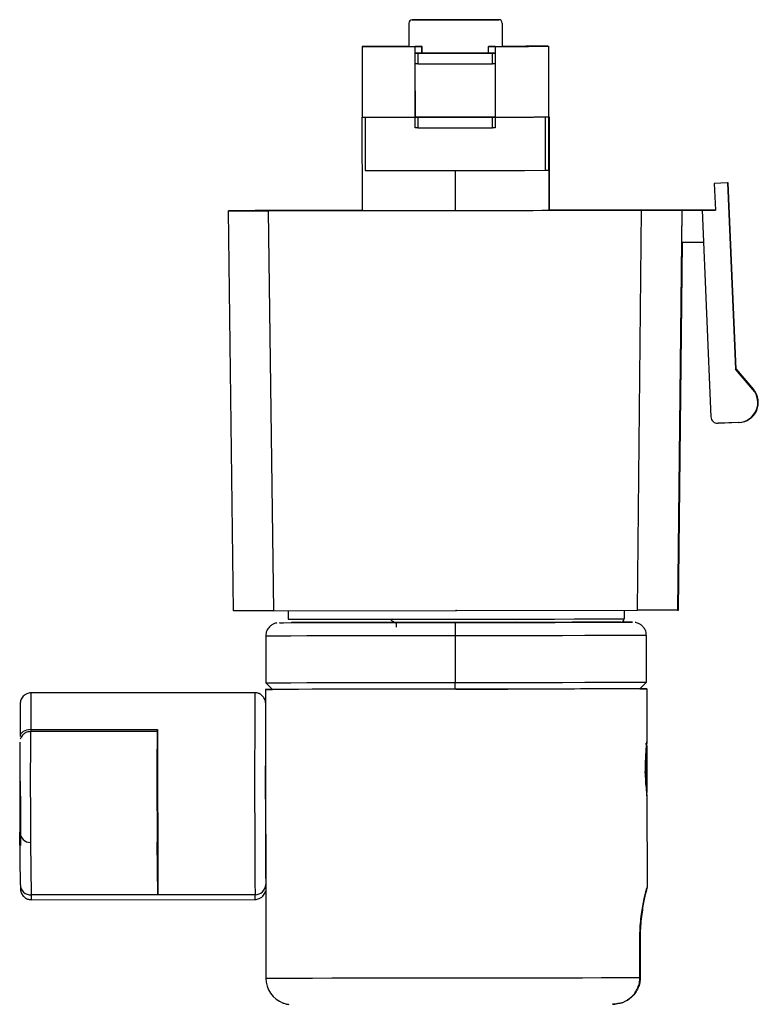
# Model space of a CAD drawing. Header units: millimetres. Extents: x -319 to -22, y 89 to 341.
# Tile 17 of 20: x -286 to -230, y 267 to 341. Entities that reach past the tile are written whole.
import ezdxf

# ---------------------------------------------------------------- set-up
doc = ezdxf.new("R2010")
doc.units = ezdxf.units.MM
doc.header["$PDSIZE"] = -1

msp = doc.modelspace()

# ---------------------------------------------------------------- linework, layer by layer
at = {"color": 7, "linetype": 'Continuous', "lineweight": 25}
for p, q in [((-256.388, 340.777), (-256.385, 339.027)), ((-256.141, 341.027), (-256.143, 341.027)), ((-256.141, 341.027), (-256.135, 341.027)), ((-256.138, 341.027), (-249.638, 341.035)), ((-256.135, 341.027), (-256.138, 341.027)), ((-249.635, 341.035), (-256.135, 341.027)), ((-249.638, 341.035), (-249.635, 341.035)), ((-249.388, 340.785), (-249.385, 339.035)), ((-249.385, 340.785), (-249.388, 340.785)), ((-249.385, 340.785), (-249.383, 339.035)), ((-259.892, 339.022), (-259.886, 333.722)), ((-256.906, 339.026), (-256.878, 339.026)), ((-256.385, 339.027), (-255.885, 339.027)), ((-255.909, 338.527), (-255.91, 339.027)), ((-255.9, 339.027), (-255.91, 339.027)), ((-255.4, 339.028), (-255.9, 339.027)), ((-255.9, 338.527), (-255.9, 339.027)), ((-255.895, 339.027), (-255.395, 339.028)), ((-255.885, 339.027), (-255.895, 339.027)), ((-255.885, 339.027), (-255.885, 339.027)), ((-255.395, 339.028), (-255.4, 339.028)), ((-255.4, 338.527), (-255.4, 339.028)), ((-255.394, 338.527), (-255.395, 339.028)), ((-249.901, 339.034), (-250.401, 339.034)), ((-250.401, 339.034), (-250.395, 339.034)), ((-250.4, 338.534), (-250.401, 339.034)), ((-250.395, 339.034), (-249.895, 339.034)), ((-249.91, 339.034), (-249.903, 333.734)), ((-249.91, 339.034), (-249.901, 339.034)), ((-249.895, 339.034), (-249.885, 339.035)), ((-249.885, 339.035), (-249.385, 339.035)), ((-249.385, 339.035), (-249.383, 339.035)), ((-248.878, 339.036), (-248.906, 339.035)), ((-248.878, 339.035), (-248.878, 339.036)), ((-245.886, 333.739), (-245.892, 339.039)), ((-255.907, 338.527), (-255.914, 338.527)), ((-255.913, 337.727), (-255.914, 338.527)), ((-255.307, 338.528), (-255.907, 338.527)), ((-255.711, 338.527), (-255.71, 337.727)), ((-255.295, 338.528), (-255.307, 338.528)), ((-250.495, 338.534), (-255.295, 338.528)), ((-250.507, 338.533), (-250.495, 338.534)), ((-249.909, 338.534), (-250.507, 338.533)), ((-250.495, 338.533), (-250.495, 338.534)), ((-250.118, 337.734), (-250.119, 338.534)), ((-249.914, 338.534), (-249.909, 338.534)), ((-249.914, 338.534), (-249.914, 337.734)), ((-255.903, 333.727), (-255.908, 337.727)), ((-255.894, 333.727), (-255.899, 337.727)), ((-249.914, 337.734), (-249.908, 337.734)), ((-259.905, 333.722), (-259.655, 333.722)), ((-259.886, 333.722), (-259.905, 333.722)), ((-259.905, 333.722), (-259.897, 326.722)), ((-259.655, 333.722), (-259.65, 329.722)), ((-255.897, 333.727), (-255.915, 333.727)), ((-255.914, 332.927), (-255.915, 333.727)), ((-249.903, 333.734), (-255.897, 333.727)), ((-255.712, 333.727), (-255.711, 332.927)), ((-250.119, 332.934), (-250.12, 333.734)), ((-249.915, 333.734), (-249.903, 333.734)), ((-249.915, 333.734), (-249.914, 332.934)), ((-249.91, 333.734), (-249.909, 332.934)), ((-246.155, 333.739), (-246.15, 329.739)), ((-246.155, 333.739), (-245.905, 333.739)), ((-245.905, 333.739), (-245.867, 333.74)), ((-245.905, 333.739), (-245.9, 329.739)), ((-245.867, 333.74), (-245.886, 333.74)), ((-245.867, 333.74), (-245.858, 326.74)), ((-249.914, 332.934), (-249.909, 332.934)), ((-252.9, 329.73), (-252.897, 326.73)), ((-246.15, 329.739), (-245.9, 329.739)), ((-245.9, 329.739), (-245.881, 329.739)), ((-245.881, 329.739), (-245.877, 326.739)), ((-232.473, 328.795), (-233.472, 328.752)), ((-233.472, 328.752), (-233.387, 326.754)), ((-232.437, 328.796), (-232.473, 328.795)), ((-232.473, 328.795), (-231.88, 314.824)), ((-231.844, 314.825), (-232.437, 328.796)), ((-269.839, 326.711), (-269.916, 326.709)), ((-269.528, 296.71), (-269.916, 326.709)), ((-267.74, 326.714), (-267.814, 326.712)), ((-263.296, 326.718), (-267.796, 326.712)), ((-266.924, 326.713), (-238.924, 326.747)), ((-266.924, 326.713), (-266.537, 296.713)), ((-259.897, 326.723), (-266.831, 326.715)), ((-266.318, 326.714), (-239.518, 326.746)), ((-259.897, 326.723), (-266.236, 326.716)), ((-263.296, 326.717), (-263.296, 326.718)), ((-259.897, 326.722), (-252.897, 326.73)), ((-259.818, 326.722), (-259.806, 326.722)), ((-245.877, 326.739), (-245.858, 326.74)), ((-238.831, 326.749), (-245.858, 326.74)), ((-239.437, 326.748), (-245.858, 326.74)), ((-243.035, 326.743), (-237.955, 326.749)), ((-237.997, 326.748), (-242.991, 326.743)), ((-242.991, 326.743), (-242.989, 326.743)), ((-242.989, 326.743), (-237.994, 326.749)), ((-242.989, 326.743), (-242.989, 326.743)), ((-237.961, 326.749), (-242.967, 326.743)), ((-242.967, 326.743), (-242.964, 326.743)), ((-242.964, 326.743), (-237.958, 326.749)), ((-242.964, 326.743), (-242.964, 326.743)), ((-239.437, 326.748), (-239.437, 326.748)), ((-239.236, 296.746), (-238.924, 326.747)), ((-238.014, 326.748), (-237.994, 326.749)), ((-237.994, 326.749), (-234.386, 326.753)), ((-237.991, 326.75), (-237.941, 326.75)), ((-234.353, 326.754), (-237.961, 326.749)), ((-237.961, 326.749), (-237.941, 326.75)), ((-235.898, 326.751), (-237.098, 326.75)), ((-237.094, 326.75), (-237.098, 326.75)), ((-237.094, 326.75), (-237.094, 326.75)), ((-237.057, 326.75), (-237.061, 326.75)), ((-237.057, 326.75), (-235.857, 326.752)), ((-237.057, 326.75), (-237.057, 326.75)), ((-235.916, 326.751), (-236.228, 296.75)), ((-235.898, 326.751), (-236.074, 309.752)), ((-235.916, 326.751), (-235.898, 326.751)), ((-235.857, 326.752), (-235.839, 326.752)), ((-235.857, 326.752), (-235.857, 326.752)), ((-235.839, 326.752), (-235.839, 326.752)), ((-234.388, 326.753), (-233.387, 326.754)), ((-234.386, 326.753), (-234.388, 326.753)), ((-234.388, 326.753), (-233.73, 311.242)), ((-234.352, 326.754), (-234.353, 326.754)), ((-233.387, 326.755), (-234.352, 326.754)), ((-236.154, 296.752), (-235.864, 324.351)), ((-236.036, 309.753), (-235.882, 324.351)), ((-235.923, 324.351), (-234.286, 324.353)), ((-231.844, 314.825), (-231.88, 314.824)), ((-230.571, 313.31), (-231.88, 314.824)), ((-231.844, 314.825), (-230.536, 313.311)), ((-230.571, 313.31), (-230.536, 313.311)), ((-231.642, 310.831), (-233.209, 310.764)), ((-233.209, 310.764), (-233.173, 310.765)), ((-231.607, 310.831), (-233.173, 310.765)), ((-231.607, 310.831), (-231.642, 310.831)), ((-236.074, 309.752), (-236.036, 309.753)), ((-236.074, 309.753), (-236.036, 309.753)), ((-266.537, 296.713), (-239.236, 296.746)), ((-265.441, 296.715), (-265.44, 296.066)), ((-240.241, 296.745), (-240.24, 296.096)), ((-236.228, 296.75), (-236.154, 296.752)), ((-257.754, 296.021), (-257.757, 296.019)), ((-257.645, 296.084), (-257.745, 296.026)), ((-257.34, 295.825), (-257.34, 295.47)), ((-248.279, 295.836), (-248.345, 295.875)), ((-267.114, 294.814), (-267.109, 291.314)), ((-252.913, 294.83), (-252.909, 291.33)), ((-238.559, 291.348), (-238.564, 294.848)), ((-267.109, 291.314), (-266.609, 290.814)), ((-252.906, 290.83), (-252.909, 291.33)), ((-239.059, 290.848), (-238.559, 291.348)), ((-267.934, 290.563), (-284.733, 290.542)), ((-267.134, 290.814), (-267.128, 285.989)), ((-247.917, 290.831), (-247.944, 290.847)), ((-238.534, 290.848), (-238.529, 286.873)), ((-285.54, 289.061), (-285.544, 287.279)), ((-275.267, 287.656), (-284.767, 287.644)), ((-284.746, 287.797), (-275.246, 287.808)), ((-275.267, 287.652), (-275.248, 287.384)), ((-275.246, 287.808), (-275.221, 275.405)), ((-238.531, 286.359), (-238.534, 286.361)), ((-238.531, 286.427), (-238.531, 286.359)), ((-238.526, 285.877), (-238.53, 285.817)), ((-238.53, 285.817), (-238.53, 284.789)), ((-238.524, 284.907), (-238.526, 285.877)), ((-238.522, 283.338), (-238.525, 286.096)), ((-238.53, 284.907), (-238.524, 284.907)), ((-238.53, 284.789), (-238.527, 283.82)), ((-238.524, 283.879), (-238.524, 284.907)), ((-238.527, 283.82), (-238.524, 283.879)), ((-238.527, 283.879), (-238.524, 283.879)), ((-238.55, 283.023), (-238.524, 283.048)), ((-238.524, 282.823), (-238.516, 275.956)), ((-285.522, 276.156), (-285.561, 280.1)), ((-284.761, 279.337), (-284.721, 275.393)), ((-275.221, 275.405), (-275.261, 279.348)), ((-267.123, 279.782), (-267.12, 279.639)), ((-267.092, 279.782), (-267.123, 279.782)), ((-267.12, 279.639), (-267.108, 269.164)), ((-267.921, 275.414), (-284.721, 275.393)), ((-284.715, 275.042), (-267.915, 275.063)), ((-239.05, 269.197), (-239.054, 272.147)), ((-239.032, 272.148), (-239.029, 269.198)), ((-239.029, 269.198), (-239.05, 269.198))]:
    msp.add_line(p, q, dxfattribs=at)
at = {"color": 7, "linetype": 'Continuous'}
for p, q in [((-252.841, 296.731), (-252.83, 296.731)), ((-252.834, 290.831), (-248.966, 290.836)), ((-252.834, 290.831), (-252.823, 290.831)), ((-285.524, 282.791), (-285.547, 285.093)), ((-285.524, 282.791), (-285.523, 279.099))]:
    msp.add_line(p, q, dxfattribs=at)
at = {"color": 7, "linetype": 'Continuous', "lineweight": 25, "flags": 128}
for points in [[(-259.892, 339.022), (-259.825, 339.022), (-259.621, 339.023), (-259.283, 339.023), (-258.819, 339.023), (-258.236, 339.024), (-257.548, 339.025), (-256.767, 339.026), (-255.91, 339.027)], [(-256.385, 339.027), (-256.735, 339.027), (-257.519, 339.026), (-258.211, 339.025), (-258.798, 339.024), (-259.268, 339.023), (-259.61, 339.023), (-259.82, 339.023), (-259.892, 339.022)], [(-256.878, 339.026), (-257.931, 339.025), (-258.726, 339.024), (-259.222, 339.023), (-259.392, 339.023), (-259.23, 339.023), (-258.742, 339.024), (-257.954, 339.024), (-256.906, 339.026)], [(-249.91, 339.034), (-248.683, 339.036), (-247.632, 339.037), (-246.802, 339.038), (-246.227, 339.039), (-245.931, 339.039), (-245.927, 339.039), (-246.215, 339.039), (-246.783, 339.038), (-247.607, 339.038), (-248.652, 339.036), (-249.383, 339.035)], [(-248.906, 339.035), (-248.351, 339.036), (-247.853, 339.037), (-247.421, 339.037), (-247.058, 339.038), (-246.771, 339.038), (-246.563, 339.038), (-246.436, 339.039), (-246.392, 339.039)], [(-246.392, 339.039), (-246.432, 339.039), (-246.555, 339.039), (-246.759, 339.038), (-247.043, 339.038), (-247.401, 339.038), (-247.831, 339.037), (-248.325, 339.037), (-248.878, 339.036)], [(-255.914, 338.527), (-255.911, 338.527), (-255.9, 338.527), (-255.882, 338.527), (-255.857, 338.527), (-255.827, 338.527), (-255.792, 338.527), (-255.753, 338.527), (-255.711, 338.527)], [(-255.711, 338.527), (-255.018, 338.528), (-254.32, 338.529), (-253.619, 338.529), (-252.916, 338.53), (-252.213, 338.531), (-251.512, 338.532), (-250.813, 338.533), (-250.119, 338.534)], [(-250.119, 338.534), (-250.077, 338.534), (-250.038, 338.534), (-250.003, 338.534), (-249.973, 338.534), (-249.948, 338.534), (-249.93, 338.534), (-249.918, 338.534), (-249.914, 338.534)], [(-255.71, 337.727), (-255.752, 337.727), (-255.791, 337.727), (-255.826, 337.727), (-255.856, 337.727), (-255.881, 337.727), (-255.899, 337.727), (-255.91, 337.727), (-255.913, 337.727)], [(-255.71, 337.727), (-255.017, 337.728), (-254.319, 337.729), (-253.618, 337.729), (-252.915, 337.73), (-252.212, 337.731), (-251.511, 337.732), (-250.812, 337.733), (-250.118, 337.734)], [(-249.914, 337.734), (-249.917, 337.734), (-249.929, 337.734), (-249.947, 337.734), (-249.972, 337.734), (-250.002, 337.734), (-250.037, 337.734), (-250.076, 337.734), (-250.118, 337.734)], [(-259.886, 333.722), (-259.819, 333.722), (-259.615, 333.723), (-259.277, 333.723), (-258.812, 333.723), (-258.23, 333.724), (-257.542, 333.725), (-256.761, 333.726), (-255.903, 333.727)], [(-259.655, 333.722), (-259.219, 333.723), (-258.773, 333.723), (-258.316, 333.724), (-257.85, 333.724), (-257.376, 333.725), (-256.894, 333.726), (-256.405, 333.726), (-255.909, 333.727)], [(-255.915, 333.727), (-255.912, 333.727), (-255.901, 333.727), (-255.883, 333.727), (-255.858, 333.727), (-255.828, 333.727), (-255.793, 333.727), (-255.754, 333.727), (-255.712, 333.727)], [(-255.712, 333.727), (-255.019, 333.728), (-254.321, 333.728), (-253.62, 333.729), (-252.917, 333.73), (-252.214, 333.731), (-251.513, 333.732), (-250.814, 333.733), (-250.12, 333.734)], [(-250.12, 333.734), (-250.078, 333.734), (-250.039, 333.734), (-250.004, 333.734), (-249.973, 333.734), (-249.949, 333.734), (-249.931, 333.734), (-249.919, 333.734), (-249.915, 333.734)], [(-249.91, 333.734), (-249.414, 333.735), (-248.924, 333.735), (-248.44, 333.736), (-247.965, 333.736), (-247.498, 333.737), (-247.04, 333.737), (-246.592, 333.738), (-246.155, 333.739)], [(-249.903, 333.734), (-249.043, 333.735), (-248.259, 333.736), (-247.567, 333.737), (-246.98, 333.738), (-246.511, 333.738), (-246.168, 333.739), (-245.958, 333.739), (-245.886, 333.739)], [(-255.711, 332.927), (-255.753, 332.927), (-255.792, 332.927), (-255.827, 332.927), (-255.857, 332.927), (-255.882, 332.927), (-255.9, 332.927), (-255.911, 332.927), (-255.914, 332.927)], [(-255.711, 332.927), (-255.018, 332.928), (-254.32, 332.928), (-253.619, 332.929), (-252.916, 332.93), (-252.213, 332.931), (-251.512, 332.932), (-250.813, 332.933), (-250.119, 332.934)], [(-249.914, 332.934), (-249.918, 332.934), (-249.93, 332.934), (-249.948, 332.934), (-249.973, 332.934), (-250.003, 332.934), (-250.038, 332.934), (-250.077, 332.934), (-250.119, 332.934)], [(-259.65, 329.722), (-258.091, 329.724), (-256.424, 329.726), (-254.684, 329.728), (-252.906, 329.73), (-251.127, 329.732), (-249.384, 329.735), (-247.714, 329.737), (-246.15, 329.739)], [(-259.806, 326.722), (-259.871, 326.722), (-260.068, 326.722), (-260.39, 326.721), (-260.824, 326.721), (-261.353, 326.72), (-261.957, 326.719), (-262.613, 326.719), (-263.296, 326.718)], [(-252.897, 326.73), (-251.531, 326.732), (-250.216, 326.734), (-249.004, 326.735), (-247.941, 326.737), (-247.068, 326.738), (-246.418, 326.739), (-246.016, 326.739), (-245.877, 326.739)], [(-245.858, 326.74), (-245.741, 326.74), (-245.481, 326.74), (-245.128, 326.741), (-244.692, 326.741), (-244.188, 326.742), (-243.629, 326.742), (-243.035, 326.743)], [(-266.06, 295.815), (-266.072, 295.815), (-266.083, 295.815), (-265.797, 295.815), (-265.222, 295.816), (-264.371, 295.817), (-263.262, 295.818), (-261.92, 295.819), (-260.375, 295.821), (-258.662, 295.823), (-256.819, 295.825), (-254.887, 295.828), (-252.909, 295.83)], [(-265.44, 296.066), (-265.29, 296.066), (-264.834, 296.066), (-264.083, 296.067), (-263.054, 296.068), (-261.774, 296.07), (-260.274, 296.071), (-258.591, 296.073), (-256.767, 296.075), (-254.845, 296.078), (-252.875, 296.08), (-250.903, 296.082), (-248.979, 296.085), (-247.151, 296.087), (-245.462, 296.089), (-243.955, 296.091), (-242.667, 296.093), (-241.629, 296.094), (-240.868, 296.095), (-240.438, 296.096)], [(-240.49, 295.846), (-240.647, 295.846), (-241.105, 295.845), (-241.851, 295.844), (-242.869, 295.843), (-244.131, 295.841), (-245.608, 295.839), (-247.263, 295.837), (-249.056, 295.835), (-250.941, 295.832), (-252.874, 295.83), (-254.805, 295.828), (-256.688, 295.826), (-258.477, 295.823), (-260.126, 295.821), (-261.597, 295.82), (-262.851, 295.818), (-263.859, 295.817), (-264.596, 295.816), (-265.043, 295.816), (-265.19, 295.816)], [(-252.909, 295.83), (-250.93, 295.832), (-248.993, 295.835), (-247.142, 295.837), (-245.419, 295.839), (-243.861, 295.841), (-242.504, 295.843), (-241.378, 295.844), (-240.508, 295.846), (-239.913, 295.846), (-239.607, 295.847), (-239.597, 295.847), (-239.883, 295.847), (-240.342, 295.846)], [(-240.438, 296.096), (-240.401, 296.096), (-240.24, 296.096)], [(-252.913, 294.83), (-255.04, 294.827), (-257.117, 294.825), (-259.099, 294.823), (-260.941, 294.82), (-262.603, 294.818), (-264.046, 294.817), (-265.238, 294.815), (-266.154, 294.814), (-266.772, 294.814), (-267.079, 294.814), (-267.114, 294.814)], [(-238.564, 294.848), (-238.609, 294.848), (-238.938, 294.848), (-239.578, 294.847), (-240.514, 294.845), (-241.725, 294.844), (-243.184, 294.842), (-244.859, 294.84), (-246.712, 294.838), (-248.702, 294.835), (-250.785, 294.833), (-252.913, 294.83)], [(-267.109, 291.314), (-267.075, 291.314), (-266.768, 291.314), (-266.15, 291.314), (-265.234, 291.315), (-264.041, 291.317), (-262.598, 291.318), (-260.937, 291.32), (-259.095, 291.323), (-257.113, 291.325), (-255.036, 291.327), (-252.909, 291.33)], [(-252.909, 291.33), (-250.78, 291.333), (-248.698, 291.335), (-246.708, 291.338), (-244.855, 291.34), (-243.18, 291.342), (-241.72, 291.344), (-240.509, 291.345), (-239.574, 291.347), (-238.934, 291.348), (-238.605, 291.348), (-238.559, 291.348)], [(-238.534, 290.848), (-238.699, 290.848), (-239.181, 290.847), (-239.967, 290.846), (-241.041, 290.845), (-242.378, 290.843), (-243.949, 290.841), (-245.718, 290.839), (-247.646, 290.836), (-249.69, 290.834), (-251.804, 290.831), (-253.942, 290.829), (-256.054, 290.826), (-258.095, 290.824), (-260.018, 290.821), (-261.78, 290.819), (-263.343, 290.818), (-264.671, 290.816), (-265.735, 290.815), (-266.51, 290.814), (-266.98, 290.814), (-267.134, 290.814)], [(-267.134, 290.814), (-266.968, 290.814), (-266.609, 290.814)], [(-252.906, 290.83), (-254.958, 290.828), (-256.963, 290.825), (-258.875, 290.823), (-260.653, 290.821), (-262.256, 290.819), (-263.648, 290.817), (-264.799, 290.816), (-265.683, 290.815), (-266.279, 290.814), (-266.576, 290.814), (-266.609, 290.814)], [(-239.059, 290.848), (-239.103, 290.847), (-239.42, 290.847), (-240.037, 290.846), (-240.94, 290.845), (-242.109, 290.843), (-243.517, 290.842), (-245.134, 290.84), (-246.922, 290.837), (-248.842, 290.835), (-250.852, 290.832), (-252.906, 290.83)], [(-239.059, 290.848), (-238.688, 290.848), (-238.534, 290.848)], [(-284.746, 287.797), (-284.902, 287.787), (-285.052, 287.757), (-285.19, 287.709), (-285.311, 287.645), (-285.41, 287.566), (-285.484, 287.477), (-285.529, 287.38), (-285.544, 287.279)], [(-284.746, 287.797), (-284.746, 287.698), (-284.747, 287.644)], [(-238.531, 286.359), (-238.532, 285.869), (-238.532, 285.224), (-238.531, 284.522), (-238.53, 283.869), (-238.528, 283.366), (-238.526, 283.088), (-238.524, 283.078), (-238.522, 283.338)], [(-267.122, 276.179), (-267.117, 275.893), (-267.115, 275.864)], [(-267.915, 275.063), (-267.917, 275.106), (-267.921, 275.414)], [(-267.108, 269.164), (-266.966, 269.164), (-266.535, 269.164), (-265.821, 269.165), (-264.84, 269.166), (-263.612, 269.167), (-262.163, 269.169), (-260.521, 269.171), (-258.721, 269.173), (-256.8, 269.175), (-254.796, 269.178), (-252.752, 269.18), (-250.709, 269.183), (-248.709, 269.185), (-246.793, 269.187), (-245.001, 269.19), (-243.369, 269.192), (-241.931, 269.194), (-240.716, 269.195), (-239.749, 269.196), (-239.05, 269.197)]]:
    msp.add_lwpolyline(points, dxfattribs=at)
at = {"color": 7, "linetype": 'Continuous', "lineweight": 25}
for centre, radius, start, end in [((-256.138, 340.777), 0.25, 90.06952, 180.06953), ((-249.638, 340.785), 0.25, 0.06932, 90.0693), ((-249.635, 340.785), 0.25, 0.06932, 90.0693), ((-231.706, 312.329), 1.5, 272.42995, 40.83884), ((-231.67, 312.33), 1.5, 272.42995, 40.83884), ((-233.23, 311.264), 0.5, 182.42965, 272.42966), ((-204.889, 295.138), 48.025, 179.17451, 180.36766), ((-240.49, 296.096), 0.25, 270.06952, 0.06953), ((-120.294, 288.398), 164.454, 179.25283, 180.20942), ((954.575, 283.96), 1222.526, 179.690547, 180.400527), ((840.622, 283.852), 1107.771, 179.69422, 180.396867), ((388.05, 284.025), 672.827, 179.691795, 180.399233), ((376.197, 283.981), 651.475, 179.6771, 180.407419), ((-295.875, 287.7), 20.629, 359.12336, 0.30146), ((271.075, 283.922), 556.649, 179.69934, 180.39345), ((192.615, 283.251), 459.751, 179.6588, 180.43223), ((-284.78, 280.118), 0.782, 181.37195, 271.37601), ((-267.905, 276.197), 0.783, 268.78176, 358.65459), ((-284.74, 276.175), 0.782, 181.37195, 271.37601), ((-280.797, 275.293), 3.926, 178.53608, 183.66423), ((-265.108, 269.166), 2, 180.06934, 249.6341)]:
    msp.add_arc(centre, radius, start, end, dxfattribs=at)
for points, knots in [([(-269.916, 326.709), (-269.864, 326.709), (-269.756, 326.71), (-268.948, 326.71), (-267.94, 326.712), (-267.254, 326.712), (-266.924, 326.713)], [0, 0, 0, 0, 0.270268, 0.562427, 0.78973, 1, 1, 1, 1]), ([(-266.831, 326.715), (-267.256, 326.714), (-268.141, 326.713), (-269.15, 326.712), (-269.738, 326.711), (-269.806, 326.711), (-269.839, 326.711)], [0, 0, 0, 0, 0.2702675, 0.5624272, 0.78973, 1, 1, 1, 1]), ([(-266.318, 326.714), (-266.531, 326.713), (-266.973, 326.713), (-267.475, 326.712), (-267.766, 326.712), (-267.798, 326.712), (-267.814, 326.712)], [0, 0, 0, 0, 0.270268, 0.562427, 0.78973, 1, 1, 1, 1]), ([(-266.236, 326.716), (-266.449, 326.715), (-266.892, 326.715), (-267.396, 326.714), (-267.69, 326.714), (-267.724, 326.714), (-267.74, 326.714)], [0, 0, 0, 0, 0.270268, 0.562427, 0.78973, 1, 1, 1, 1]), ([(-267.74, 326.714), (-267.713, 326.714), (-267.657, 326.714), (-267.25, 326.714), (-266.745, 326.715), (-266.401, 326.715), (-266.236, 326.716)], [0, 0, 0, 0, 0.270268, 0.562427, 0.78973, 1, 1, 1, 1]), ([(-239.518, 326.746), (-239.306, 326.746), (-238.863, 326.747), (-238.359, 326.748), (-238.065, 326.748), (-238.031, 326.748), (-238.014, 326.748)], [0, 0, 0, 0, 0.270268, 0.562427, 0.78973, 1, 1, 1, 1]), ([(-238.014, 326.748), (-238.041, 326.748), (-238.098, 326.748), (-238.505, 326.747), (-239.01, 326.747), (-239.353, 326.746), (-239.518, 326.746)], [0, 0, 0, 0, 0.270268, 0.562427, 0.78973, 1, 1, 1, 1]), ([(-238.924, 326.747), (-238.499, 326.747), (-237.614, 326.748), (-236.605, 326.75), (-236.017, 326.75), (-235.949, 326.751), (-235.916, 326.751)], [0, 0, 0, 0, 0.270268, 0.562427, 0.78973, 1, 1, 1, 1]), ([(-235.839, 326.752), (-235.891, 326.752), (-235.998, 326.752), (-236.807, 326.751), (-237.815, 326.75), (-238.501, 326.749), (-238.831, 326.749)], [0, 0, 0, 0, 0.270268, 0.562427, 0.78973, 1, 1, 1, 1]), ([(-266.537, 296.713), (-266.962, 296.713), (-267.846, 296.712), (-268.85, 296.711), (-269.433, 296.71), (-269.497, 296.71), (-269.528, 296.71)], [0, 0, 0, 0, 0.270268, 0.562427, 0.78973, 1, 1, 1, 1]), ([(-236.228, 296.75), (-236.283, 296.75), (-236.395, 296.75), (-237.209, 296.749), (-238.22, 296.748), (-238.907, 296.747), (-239.236, 296.746)], [0, 0, 0, 0, 0.270268, 0.562427, 0.78973, 1, 1, 1, 1]), ([(-266.283, 295.797), (-266.317, 295.792), (-266.409, 295.776), (-266.576, 295.709), (-266.808, 295.561), (-267.013, 295.293), (-267.12, 295.009), (-267.103, 294.848), (-267.099, 294.806)], [0, 0, 0, 0, 0.0732611, 0.1993977, 0.3810524, 0.6553605, 0.9091268, 1, 1, 1, 1]), ([(-257.741, 296.013), (-257.67, 295.972), (-257.537, 295.895), (-257.403, 295.818), (-257.34, 295.781)], [0, 0, 0, 0, 0.526702, 1, 1, 1, 1]), ([(-240.484, 295.846), (-240.483, 295.846), (-240.482, 295.846), (-240.476, 295.846), (-240.464, 295.847), (-240.444, 295.849), (-240.427, 295.856), (-240.418, 295.86)], [0, 0, 0, 0, 0.1827587, 0.2657879, 0.3680253, 0.6529891, 1, 1, 1, 1]), ([(-238.579, 294.856), (-238.579, 294.935), (-238.579, 295.12), (-238.699, 295.374), (-238.869, 295.581), (-239.05, 295.713), (-239.217, 295.789), (-239.331, 295.823), (-239.388, 295.831), (-239.398, 295.832)], [0, 0, 0, 0, 0.1679449, 0.3975189, 0.5851854, 0.7438788, 0.875703, 0.979703, 1, 1, 1, 1]), ([(-284.718, 290.537), (-284.727, 290.539), (-284.834, 290.558), (-285.023, 290.499), (-285.232, 290.38), (-285.371, 290.236), (-285.456, 290.095), (-285.501, 289.974), (-285.52, 289.886), (-285.527, 289.838), (-285.53, 289.808), (-285.532, 289.777), (-285.534, 289.735), (-285.536, 289.639), (-285.538, 289.436), (-285.539, 289.135), (-285.54, 289.034)], [0, 0, 0, 0, 0.006841, 0.077961, 0.133791, 0.180432, 0.219767, 0.251691, 0.274155, 0.288107, 0.30197, 0.323552, 0.371754, 0.531918, 0.843535, 1, 1, 1, 1]), ([(-267.133, 289.792), (-267.133, 289.794), (-267.133, 289.803), (-267.134, 289.824), (-267.139, 289.866), (-267.149, 289.933), (-267.18, 290.046), (-267.26, 290.214), (-267.417, 290.393), (-267.652, 290.533), (-267.828, 290.549), (-267.914, 290.557)], [0, 0, 0, 0, 0.046832, 0.142653, 0.193063, 0.241159, 0.326285, 0.442679, 0.632051, 0.82068, 1, 1, 1, 1]), ([(-284.765, 287.636), (-284.785, 287.638), (-284.9, 287.654), (-285.09, 287.587), (-285.289, 287.464), (-285.418, 287.318), (-285.494, 287.19), (-285.52, 287.109), (-285.529, 287.079)], [0, 0, 0, 0, 0.059524, 0.340131, 0.562825, 0.749796, 0.907041, 1, 1, 1, 1]), ([(-238.529, 286.873), (-238.53, 286.866), (-238.533, 286.85), (-238.549, 286.722), (-238.567, 286.567), (-238.583, 286.407), (-238.608, 286.14), (-238.648, 285.618), (-238.655, 285.105), (-238.658, 284.848)], [0, 0, 0, 0, 0.121149, 0.250796, 0.375799, 0.419198, 0.501472, 0.750747, 1, 1, 1, 1]), ([(-238.65, 284.532), (-238.646, 284.657), (-238.633, 285.018), (-238.611, 285.632), (-238.584, 286.208), (-238.557, 286.572), (-238.538, 286.565), (-238.528, 286.561)], [0, 0, 0, 0, 0.117979, 0.338677, 0.559291, 0.779759, 1, 1, 1, 1]), ([(-238.533, 286.574), (-238.553, 286.608), (-238.589, 286.67), (-238.624, 286.731), (-238.64, 286.759)], [0, 0, 0, 0, 0.557356, 1, 1, 1, 1]), ([(-238.556, 286.614), (-238.553, 286.647), (-238.542, 286.748), (-238.531, 286.848), (-238.53, 286.865), (-238.529, 286.873)], [0, 0, 0, 0, 0.200708, 0.613854, 1, 1, 1, 1]), ([(-238.531, 286.427), (-238.531, 286.494), (-238.53, 286.627), (-238.529, 286.583), (-238.528, 286.561)], [0, 0, 0, 0, 0.500979, 1, 1, 1, 1]), ([(-238.528, 286.561), (-238.528, 286.529), (-238.526, 286.465), (-238.525, 286.219), (-238.525, 286.096)], [0, 0, 0, 0, 0.500007, 1, 1, 1, 1]), ([(-238.601, 283.667), (-238.599, 283.758), (-238.594, 283.992), (-238.584, 284.467), (-238.572, 285.02), (-238.56, 285.556), (-238.548, 286.032), (-238.539, 286.252), (-238.534, 286.361)], [0, 0, 0, 0, 0.11347, 0.290419, 0.470037, 0.645351, 0.823279, 1, 1, 1, 1]), ([(-238.534, 286.361), (-238.534, 286.374), (-238.533, 286.397), (-238.531, 286.418), (-238.531, 286.427)], [0, 0, 0, 0, 0.559861, 1, 1, 1, 1]), ([(-238.658, 284.848), (-238.654, 284.591), (-238.646, 284.077), (-238.605, 283.556), (-238.571, 283.199), (-238.546, 282.987), (-238.528, 282.847), (-238.526, 282.831), (-238.524, 282.823)], [0, 0, 0, 0, 0.249311, 0.499374, 0.581116, 0.749985, 0.879191, 1, 1, 1, 1]), ([(-238.524, 282.823), (-238.525, 282.83), (-238.526, 282.844), (-238.536, 282.938), (-238.542, 282.987)], [0, 0, 0, 0, 0.4831321, 1, 1, 1, 1]), ([(-285.522, 276.149), (-285.521, 276.085), (-285.52, 275.957), (-285.518, 275.865), (-285.516, 275.821), (-285.514, 275.782), (-285.51, 275.739), (-285.499, 275.672), (-285.468, 275.559), (-285.389, 275.391), (-285.231, 275.212), (-284.995, 275.071), (-284.817, 275.055), (-284.73, 275.047)], [0, 0, 0, 0, 0.2263144, 0.4464607, 0.5645765, 0.6082314, 0.6311974, 0.6531094, 0.6918915, 0.7449188, 0.8311939, 0.9171302, 1, 1, 1, 1]), ([(-267.934, 275.068), (-267.924, 275.066), (-267.816, 275.046), (-267.625, 275.106), (-267.416, 275.225), (-267.277, 275.369), (-267.193, 275.509), (-267.152, 275.615), (-267.142, 275.663), (-267.139, 275.673)], [0, 0, 0, 0, 0.029612, 0.302291, 0.516345, 0.695173, 0.845984, 0.968384, 1, 1, 1, 1]), ([(-239.054, 272.147), (-239.05, 272.399), (-239.042, 272.901), (-238.958, 273.86), (-238.787, 274.906), (-238.569, 275.782), (-238.534, 275.898), (-238.516, 275.956)], [0, 0, 0, 0, 0.1249812, 0.249765, 0.4984647, 0.7487081, 1, 1, 1, 1]), ([(-238.516, 275.956), (-238.519, 275.941), (-238.526, 275.912), (-238.603, 275.611), (-238.769, 274.913), (-238.94, 273.857), (-239.021, 272.899), (-239.029, 272.398), (-239.032, 272.148)], [0, 0, 0, 0, 0.1266154, 0.2527468, 0.5024829, 0.7510539, 0.8757008, 1, 1, 1, 1]), ([(-241.12, 267.195), (-240.855, 267.223), (-240.323, 267.28), (-239.746, 267.659), (-239.394, 268.064), (-239.198, 268.419), (-239.073, 268.801), (-239.058, 269.066), (-239.05, 269.197)], [0, 0, 0, 0, 0.248418, 0.497275, 0.625299, 0.751595, 0.876401, 1, 1, 1, 1]), ([(-239.029, 269.198), (-239.036, 269.066), (-239.052, 268.802), (-239.176, 268.42), (-239.373, 268.066), (-239.724, 267.661), (-240.301, 267.281), (-240.833, 267.224), (-241.099, 267.195)], [0, 0, 0, 0, 0.123476, 0.248159, 0.374334, 0.502235, 0.751035, 1, 1, 1, 1]), ([(-265.803, 267.295), (-265.785, 267.287), (-265.683, 267.241), (-265.544, 267.209), (-265.424, 267.193), (-265.395, 267.189)], [0, 0, 0, 0, 0.1349, 0.798335, 1, 1, 1, 1])]:
    msp.add_open_spline(points, degree=3, knots=knots, dxfattribs=at)
at = {"color": 7, "linetype": 'Continuous'}
for p in [(-252.841, 296.731), (-252.834, 290.831), (-252.834, 290.831), (-285.524, 282.791)]:
    msp.add_point(p, dxfattribs=at)

doc.saveas('drawing.dxf')
